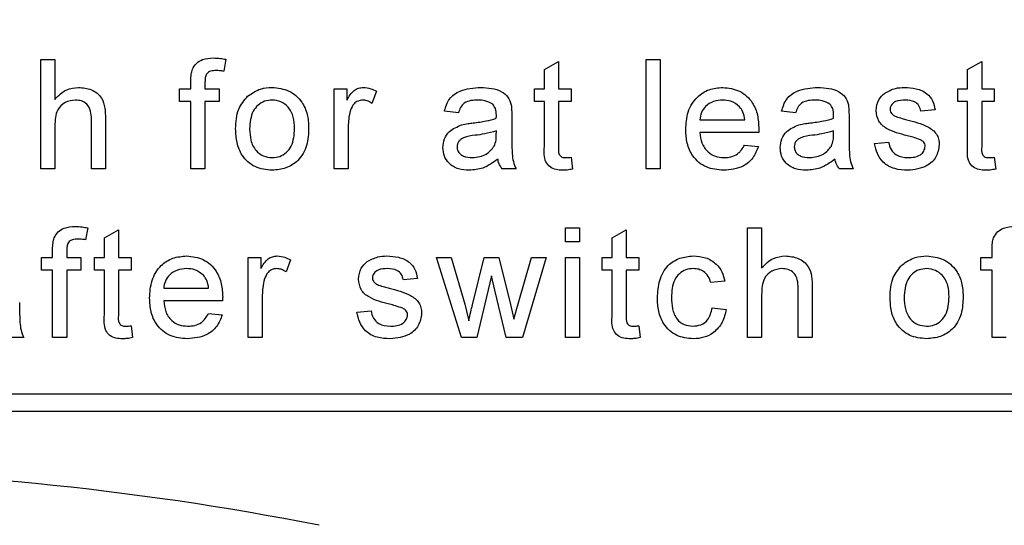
# Model space of a CAD drawing. Header units: millimetres. Extents: x 5 to 418, y 2 to 292.
# Tile 20 of 48: x 96.76 to 102.45, y 202.66 to 205.58. Entities that reach past the tile are written whole.
import ezdxf

# ---------------------------------------------------------------- set-up
doc = ezdxf.new("R2010")
doc.units = ezdxf.units.MM
doc.layers.add('SLD-0', color=7, linetype='Continuous')
doc.styles.add('SLDTEXTSTYLE0', font='TXT', dxfattribs={"width": 0.605})
doc.dimstyles.new('SLDDIMSTYLE0', dxfattribs={"dimtxt": 3.5, "dimasz": 3.302, "dimexe": 0, "dimexo": 0.0625, "dimgap": 0.875, "dimtad": 1, "dimlfac": 3, "dimrnd": 1e-09, "dimzin": 12, "dimdsep": 46, "dimtxsty": 'SLDTEXTSTYLE0', "dimsah": 1, "dimcen": 0.09, "dimadec": 0, "dimazin": 3, "dimtfac": 1, "dimtofl": 0, "dimtmove": 0, "dimatfit": 3, "dimfxl": 1, "dimfrac": 2, "dimtolj": 1, "dimtzin": 12, "dimarcsym": 0})

# ---------------------------------------------------------------- blocks, each defined once
blk = doc.blocks.new('_D')
at = {"layer": 'SLD-0'}
for p, q in [((58.038, 202.4881), (58.038, 259.5881)), ((132.3713, 202.4881), (132.3713, 259.5881)), ((58.038, 258.5881), (132.3713, 258.5881))]:
    blk.add_line(p, q, dxfattribs=at)
for points in [[(58.038, 258.5881), (61.34, 258.0801), (61.34, 259.0961)], [(132.3713, 258.5881), (129.0693, 259.0961), (129.0693, 258.0801)]]:
    blk.add_solid(points, dxfattribs=at)
at = {"layer": 'SLD-0', "insert": (91.1942, 263.0999), "char_height": 3.5, "attachment_point": 1, "style": 'SLDTEXTSTYLE0'}
blk.add_mtext('223', dxfattribs=at)

msp = doc.modelspace()

# ---------------------------------------------------------------- linework, layer by layer
at = {"color": 7, "linetype": 'Continuous', "lineweight": 25}
for p, q in [((96.8866, 204.7215), (96.8866, 205.3548)), ((96.8866, 205.3548), (96.9678, 205.3548)), ((96.9678, 205.3548), (96.9678, 205.1235)), ((97.9561, 205.3549), (97.9445, 205.2858)), ((99.7967, 205.297), (99.8779, 205.3431)), ((99.8779, 205.3431), (99.8779, 205.1843)), ((100.3845, 205.3548), (100.4657, 205.3548)), ((100.3845, 204.7215), (100.3845, 205.3548)), ((100.4657, 205.3548), (100.4657, 204.7215)), ((102.2423, 205.297), (102.3235, 205.3431)), ((102.3235, 205.3431), (102.3235, 205.1843)), ((99.7967, 205.1843), (99.7967, 205.297)), ((102.2423, 205.1843), (102.2423, 205.297)), ((97.7537, 205.1843), (97.7537, 205.2314)), ((97.8349, 205.2235), (97.8349, 205.1843)), ((97.6887, 205.1112), (97.6887, 205.1843)), ((97.6887, 205.1843), (97.7537, 205.1843)), ((97.8349, 205.1843), (97.9161, 205.1843)), ((97.9161, 205.1843), (97.9161, 205.1112)), ((98.582, 205.1843), (98.6551, 205.1843)), ((98.582, 204.7215), (98.582, 205.1843)), ((98.6551, 205.1843), (98.6551, 205.1197)), ((98.8256, 205.1707), (98.8002, 205.1003)), ((99.7398, 205.1112), (99.7398, 205.1843)), ((99.7398, 205.1843), (99.7967, 205.1843)), ((99.8779, 205.1843), (99.951, 205.1843)), ((99.951, 205.1843), (99.951, 205.1112)), ((102.1855, 205.1112), (102.1855, 205.1843)), ((102.1855, 205.1843), (102.2423, 205.1843)), ((102.3235, 205.1843), (102.3966, 205.1843)), ((102.3966, 205.1843), (102.3966, 205.1112)), ((97.7537, 205.1112), (97.6887, 205.1112)), ((97.7537, 204.7215), (97.7537, 205.1112)), ((97.9161, 205.1112), (97.8349, 205.1112)), ((97.8349, 205.1112), (97.8349, 204.7215)), ((99.7967, 205.1112), (99.7398, 205.1112)), ((99.7967, 204.8515), (99.7967, 205.1112)), ((99.951, 205.1112), (99.8779, 205.1112)), ((99.8779, 205.1112), (99.8779, 204.8486)), ((102.2423, 205.1112), (102.1855, 205.1112)), ((102.2423, 204.8515), (102.2423, 205.1112)), ((102.3235, 205.1112), (102.3235, 204.8486)), ((102.3966, 205.1112), (102.3235, 205.1112)), ((99.2998, 205.0463), (99.2186, 205.0544)), ((99.6083, 205.0215), (99.6083, 204.9224)), ((101.2485, 205.0463), (101.1673, 205.0544)), ((101.557, 205.0215), (101.557, 204.9224)), ((102.0539, 205.0625), (101.9727, 205.0544)), ((96.9678, 204.9698), (96.9678, 204.7215)), ((97.1789, 204.7215), (97.1789, 205.0091)), ((97.2601, 205.0133), (97.2601, 204.7215)), ((98.6632, 204.9674), (98.6632, 204.7215)), ((100.6947, 205.0057), (100.9545, 205.0057)), ((99.5186, 204.9171), (99.519, 204.9407)), ((101.0354, 204.9326), (100.6947, 204.9326)), ((101.4673, 204.9171), (101.4677, 204.9407)), ((100.9537, 204.8595), (101.0332, 204.8514)), ((101.7048, 204.8676), (101.786, 204.8758)), ((99.951, 204.7885), (99.9591, 204.7203)), ((102.3966, 204.7885), (102.4047, 204.7203)), ((96.9678, 204.7215), (96.8866, 204.7215)), ((97.2601, 204.7215), (97.1789, 204.7215)), ((97.8349, 204.7215), (97.7537, 204.7215)), ((98.6632, 204.7215), (98.582, 204.7215)), ((99.6327, 204.7215), (99.5515, 204.7215)), ((100.4657, 204.7215), (100.3845, 204.7215)), ((101.5814, 204.7215), (101.5002, 204.7215)), ((97.1571, 204.3806), (97.1455, 204.3114)), ((97.2536, 204.3226), (97.3348, 204.3688)), ((97.3348, 204.3688), (97.3348, 204.2099)), ((99.9185, 204.3805), (99.9997, 204.3805)), ((99.9185, 204.2993), (99.9185, 204.3805)), ((99.9997, 204.3805), (99.9997, 204.2993)), ((100.188, 204.3226), (100.2692, 204.3688)), ((100.2692, 204.3688), (100.2692, 204.2099)), ((100.9708, 203.7471), (100.9708, 204.3805)), ((100.9708, 204.3805), (101.052, 204.3805)), ((101.052, 204.3805), (101.052, 204.1492)), ((97.2536, 204.2099), (97.2536, 204.3226)), ((99.9997, 204.2993), (99.9185, 204.2993)), ((100.188, 204.2099), (100.188, 204.3226)), ((96.9547, 204.2099), (96.9547, 204.257)), ((97.0359, 204.2491), (97.0359, 204.2099)), ((102.3835, 204.2099), (102.3835, 204.257)), ((96.8898, 204.2099), (96.9547, 204.2099)), ((96.8898, 204.1369), (96.8898, 204.2099)), ((97.0359, 204.2099), (97.1171, 204.2099)), ((97.1171, 204.2099), (97.1171, 204.1369)), ((97.1968, 204.1369), (97.1968, 204.2099)), ((97.1968, 204.2099), (97.2536, 204.2099)), ((97.3348, 204.2099), (97.4079, 204.2099)), ((97.4079, 204.2099), (97.4079, 204.1369)), ((98.0851, 203.7471), (98.0851, 204.2099)), ((98.0851, 204.2099), (98.1581, 204.2099)), ((98.1581, 204.2099), (98.1581, 204.1454)), ((98.3286, 204.1964), (98.3033, 204.126)), ((99.3184, 203.7471), (99.1739, 204.2099)), ((99.1739, 204.2099), (99.2584, 204.2099)), ((99.2584, 204.2099), (99.3358, 203.9402)), ((99.3806, 203.9362), (99.4491, 204.2099)), ((99.4491, 204.2099), (99.5331, 204.2099)), ((99.5331, 204.2099), (99.6012, 203.9377)), ((99.6446, 203.9409), (99.7225, 204.2099)), ((99.8072, 204.2099), (99.6701, 203.7471)), ((99.7225, 204.2099), (99.8072, 204.2099)), ((99.9185, 203.7471), (99.9185, 204.2099)), ((99.9185, 204.2099), (99.9997, 204.2099)), ((99.9997, 204.2099), (99.9997, 203.7471)), ((100.1312, 204.2099), (100.188, 204.2099)), ((100.1312, 204.1369), (100.1312, 204.2099)), ((100.2692, 204.2099), (100.3423, 204.2099)), ((100.3423, 204.2099), (100.3423, 204.1369)), ((102.3186, 204.1369), (102.3186, 204.2099)), ((102.3186, 204.2099), (102.3835, 204.2099)), ((96.9547, 204.1369), (96.8898, 204.1369)), ((96.9547, 203.7471), (96.9547, 204.1369)), ((97.0359, 204.1369), (97.0359, 203.7471)), ((97.1171, 204.1369), (97.0359, 204.1369)), ((97.2536, 204.1369), (97.1968, 204.1369)), ((97.2536, 203.8772), (97.2536, 204.1369)), ((97.3348, 204.1369), (97.3348, 203.8742)), ((97.4079, 204.1369), (97.3348, 204.1369)), ((100.188, 204.1369), (100.1312, 204.1369)), ((100.188, 203.8772), (100.188, 204.1369)), ((100.2692, 204.1369), (100.2692, 203.8742)), ((100.3423, 204.1369), (100.2692, 204.1369)), ((102.3835, 204.1369), (102.3186, 204.1369)), ((102.3835, 203.7471), (102.3835, 204.1369)), ((99.0627, 204.0881), (98.9815, 204.08)), ((99.4906, 204.1031), (99.4053, 203.7471)), ((99.5096, 204.0195), (99.4906, 204.1031)), ((100.8392, 204.0719), (100.758, 204.0638)), ((97.5963, 204.0313), (97.8561, 204.0313)), ((98.1663, 203.993), (98.1663, 203.7471)), ((99.5757, 203.7471), (99.5096, 204.0195)), ((101.052, 203.9954), (101.052, 203.7471)), ((101.2631, 203.7471), (101.2631, 204.0347)), ((101.3443, 204.0389), (101.3443, 203.7471)), ((97.9369, 203.9582), (97.5963, 203.9582)), ((99.3358, 203.9402), (99.3591, 203.8434)), ((99.6012, 203.9377), (99.6205, 203.8531)), ((99.6205, 203.8531), (99.6446, 203.9409)), ((97.8552, 203.8852), (97.9347, 203.877)), ((98.7135, 203.8933), (98.7947, 203.9014)), ((100.7662, 203.9176), (100.8474, 203.9095)), ((97.4079, 203.8141), (97.416, 203.746)), ((100.3423, 203.8141), (100.3504, 203.746)), ((96.7875, 203.7471), (96.7063, 203.7471)), ((97.0359, 203.7471), (96.9547, 203.7471)), ((98.1663, 203.7471), (98.0851, 203.7471)), ((99.4053, 203.7471), (99.3184, 203.7471)), ((99.6701, 203.7471), (99.5757, 203.7471)), ((99.9997, 203.7471), (99.9185, 203.7471)), ((101.052, 203.7471), (100.9708, 203.7471)), ((101.3443, 203.7471), (101.2631, 203.7471)), ((102.4647, 203.7471), (102.3835, 203.7471)), ((91.138, 203.4215), (103.538, 203.4215)), ((86.8713, 203.3215), (103.538, 203.3215))]:
    msp.add_line(p, q, dxfattribs=at)
msp.add_arc((95.2046, 185.9881), 16.9942, 78.83718, 101.16282, dxfattribs=at)
for points, knots in [([(97.7623, 205.2976), (97.7692, 205.3096), (97.783, 205.3335), (97.8268, 205.3597), (97.8624, 205.3617), (97.8841, 205.3629)], [0, 0, 0, 0, 0.2794581, 0.5596612, 1, 1, 1, 1]), ([(97.8841, 205.3629), (97.8977, 205.3624), (97.9218, 205.3614), (97.9456, 205.3569), (97.9561, 205.3549)], [0, 0, 0, 0, 0.559945, 1, 1, 1, 1]), ([(97.7537, 205.2314), (97.7538, 205.244), (97.7539, 205.2664), (97.7597, 205.2881), (97.7623, 205.2976)], [0, 0, 0, 0, 0.56037, 1, 1, 1, 1]), ([(97.8991, 205.2899), (97.889, 205.2896), (97.8689, 205.289), (97.8426, 205.2733), (97.8358, 205.2471), (97.8352, 205.2314), (97.8349, 205.2235)], [0, 0, 0, 0, 0.281469, 0.557719, 0.778516, 1, 1, 1, 1]), ([(97.9445, 205.2858), (97.9361, 205.2871), (97.921, 205.2893), (97.9058, 205.2897), (97.8991, 205.2899)], [0, 0, 0, 0, 0.559924, 1, 1, 1, 1]), ([(96.9678, 205.1235), (96.9888, 205.1454), (97.0265, 205.1845), (97.08, 205.19), (97.1035, 205.1924)], [0, 0, 0, 0, 0.559341, 1, 1, 1, 1]), ([(97.1035, 205.1924), (97.1292, 205.1902), (97.1803, 205.1859), (97.2405, 205.1382), (97.2587, 205.0734), (97.2596, 205.0333), (97.2601, 205.0133)], [0, 0, 0, 0, 0.280318, 0.55834, 0.778554, 1, 1, 1, 1]), ([(98.0816, 205.1415), (98.1056, 205.1582), (98.1486, 205.188), (98.2005, 205.1911), (98.2233, 205.1924)], [0, 0, 0, 0, 0.5590331, 1, 1, 1, 1]), ([(98.2233, 205.1924), (98.2566, 205.1888), (98.3231, 205.1815), (98.3955, 205.1165), (98.4301, 205.0375), (98.4328, 204.9854), (98.4342, 204.9594)], [0, 0, 0, 0, 0.279556, 0.5586, 0.778991, 1, 1, 1, 1]), ([(98.6551, 205.1197), (98.6672, 205.1404), (98.6841, 205.1691), (98.7219, 205.19), (98.7403, 205.1916), (98.7496, 205.1924)], [0, 0, 0, 0, 0.559599, 0.779772, 1, 1, 1, 1]), ([(98.7496, 205.1924), (98.7645, 205.191), (98.7913, 205.1884), (98.8151, 205.1761), (98.8256, 205.1707)], [0, 0, 0, 0, 0.5595462, 1, 1, 1, 1]), ([(99.2186, 205.0544), (99.226, 205.0796), (99.2408, 205.1298), (99.321, 205.1859), (99.3875, 205.19), (99.4283, 205.1924)], [0, 0, 0, 0, 0.28043, 0.559303, 1, 1, 1, 1]), ([(99.4283, 205.1924), (99.4706, 205.1902), (99.5295, 205.187), (99.5902, 205.1385), (99.5996, 205.1068), (99.6044, 205.0909)], [0, 0, 0, 0, 0.559253, 0.779195, 1, 1, 1, 1]), ([(100.6135, 204.949), (100.6155, 204.9833), (100.6195, 205.0518), (100.6708, 205.1362), (100.7466, 205.1856), (100.8005, 205.1902), (100.8274, 205.1924)], [0, 0, 0, 0, 0.280748, 0.559775, 0.779666, 1, 1, 1, 1]), ([(100.8274, 205.1924), (100.861, 205.1885), (100.9282, 205.1808), (100.9997, 205.1129), (101.0317, 205.0322), (101.0344, 204.9797), (101.0357, 204.9534)], [0, 0, 0, 0, 0.279366, 0.558398, 0.778885, 1, 1, 1, 1]), ([(101.1673, 205.0544), (101.1747, 205.0796), (101.1896, 205.1298), (101.2697, 205.1859), (101.3362, 205.19), (101.377, 205.1924)], [0, 0, 0, 0, 0.28043, 0.559303, 1, 1, 1, 1]), ([(101.377, 205.1924), (101.4193, 205.1902), (101.4783, 205.187), (101.5389, 205.1385), (101.5484, 205.1068), (101.5531, 205.0909)], [0, 0, 0, 0, 0.559253, 0.779195, 1, 1, 1, 1]), ([(101.7638, 205.1599), (101.7837, 205.1706), (101.8192, 205.1896), (101.8594, 205.1916), (101.8771, 205.1924)], [0, 0, 0, 0, 0.558938, 1, 1, 1, 1]), ([(101.8771, 205.1924), (101.8998, 205.1911), (101.9452, 205.1883), (102.006, 205.1636), (102.0434, 205.1155), (102.0504, 205.0802), (102.0539, 205.0625)], [0, 0, 0, 0, 0.280737, 0.560427, 0.77945, 1, 1, 1, 1]), ([(98.012, 204.9529), (98.0138, 204.9927), (98.0171, 205.0635), (98.0619, 205.1177), (98.0816, 205.1415)], [0, 0, 0, 0, 0.560963, 1, 1, 1, 1]), ([(101.7129, 205.0582), (101.716, 205.0806), (101.7214, 205.1207), (101.7508, 205.1479), (101.7638, 205.1599)], [0, 0, 0, 0, 0.5589275, 1, 1, 1, 1]), ([(97.0853, 205.1193), (97.0651, 205.1164), (97.0249, 205.1107), (96.9701, 205.0557), (96.9686, 205.0024), (96.9678, 204.9698)], [0, 0, 0, 0, 0.2802055, 0.5593196, 1, 1, 1, 1]), ([(97.1789, 205.0091), (97.1783, 205.0246), (97.1771, 205.0554), (97.1574, 205.0959), (97.1218, 205.1169), (97.0975, 205.1185), (97.0853, 205.1193)], [0, 0, 0, 0, 0.2812215, 0.5597775, 0.779378, 1, 1, 1, 1]), ([(98.2233, 205.1193), (98.2085, 205.1181), (98.1787, 205.1155), (98.1399, 205.0914), (98.0989, 205.0399), (98.0955, 204.9889), (98.0932, 204.9531)], [0, 0, 0, 0, 0.187137, 0.374025, 0.561097, 1, 1, 1, 1]), ([(98.353, 204.9556), (98.352, 204.9776), (98.3501, 205.0216), (98.3215, 205.0777), (98.2753, 205.1137), (98.2407, 205.1175), (98.2233, 205.1193)], [0, 0, 0, 0, 0.281064, 0.560316, 0.780174, 1, 1, 1, 1]), ([(98.7464, 205.1193), (98.7372, 205.1182), (98.7187, 205.116), (98.6909, 205.0956), (98.6815, 205.0736), (98.6757, 205.0601)], [0, 0, 0, 0, 0.280305, 0.560911, 1, 1, 1, 1]), ([(98.8002, 205.1003), (98.7909, 205.1062), (98.7744, 205.1167), (98.755, 205.1186), (98.7464, 205.1193)], [0, 0, 0, 0, 0.560116, 1, 1, 1, 1]), ([(99.4137, 205.1193), (99.3998, 205.1189), (99.3722, 205.118), (99.3339, 205.1059), (99.3104, 205.0772), (99.3033, 205.0566), (99.2998, 205.0463)], [0, 0, 0, 0, 0.280855, 0.559751, 0.7795, 1, 1, 1, 1]), ([(99.4981, 205.0949), (99.4834, 205.1033), (99.4572, 205.1184), (99.427, 205.1191), (99.4137, 205.1193)], [0, 0, 0, 0, 0.557871, 1, 1, 1, 1]), ([(99.519, 205.0327), (99.5187, 205.0457), (99.5182, 205.0688), (99.5042, 205.0869), (99.4981, 205.0949)], [0, 0, 0, 0, 0.561903, 1, 1, 1, 1]), ([(99.6044, 205.0909), (99.6058, 205.078), (99.6083, 205.0549), (99.6083, 205.0317), (99.6083, 205.0215)], [0, 0, 0, 0, 0.559817, 1, 1, 1, 1]), ([(100.827, 205.1193), (100.8089, 205.1178), (100.7727, 205.1148), (100.729, 205.0867), (100.7013, 205.0481), (100.6969, 205.0198), (100.6947, 205.0057)], [0, 0, 0, 0, 0.28019, 0.559728, 0.779642, 1, 1, 1, 1]), ([(100.9247, 205.0805), (100.9086, 205.0933), (100.8797, 205.1162), (100.8432, 205.1184), (100.827, 205.1193)], [0, 0, 0, 0, 0.5585118, 1, 1, 1, 1]), ([(100.9545, 205.0057), (100.9524, 205.0211), (100.9487, 205.0487), (100.932, 205.0708), (100.9247, 205.0805)], [0, 0, 0, 0, 0.560674, 1, 1, 1, 1]), ([(101.3624, 205.1193), (101.3486, 205.1189), (101.321, 205.118), (101.2826, 205.1059), (101.2591, 205.0772), (101.252, 205.0566), (101.2485, 205.0463)], [0, 0, 0, 0, 0.280855, 0.559751, 0.7795, 1, 1, 1, 1]), ([(101.4468, 205.0949), (101.4321, 205.1033), (101.4059, 205.1184), (101.3757, 205.1191), (101.3624, 205.1193)], [0, 0, 0, 0, 0.557871, 1, 1, 1, 1]), ([(101.4677, 205.0327), (101.4674, 205.0457), (101.4669, 205.0688), (101.4529, 205.0869), (101.4468, 205.0949)], [0, 0, 0, 0, 0.561903, 1, 1, 1, 1]), ([(101.5531, 205.0909), (101.5545, 205.078), (101.557, 205.0549), (101.557, 205.0317), (101.557, 205.0215)], [0, 0, 0, 0, 0.559817, 1, 1, 1, 1]), ([(101.8831, 205.1193), (101.8634, 205.1189), (101.8339, 205.1182), (101.8059, 205.0975), (101.7955, 205.0809), (101.7946, 205.0713), (101.7941, 205.0664)], [0, 0, 0, 0, 0.49977, 0.749095, 0.874592, 1, 1, 1, 1]), ([(101.9727, 205.0544), (101.9698, 205.0656), (101.964, 205.0879), (101.931, 205.116), (101.9012, 205.1181), (101.8831, 205.1193)], [0, 0, 0, 0, 0.280304, 0.560237, 1, 1, 1, 1]), ([(98.6757, 205.0601), (98.6716, 205.043), (98.6642, 205.0125), (98.6635, 204.9812), (98.6632, 204.9674)], [0, 0, 0, 0, 0.559888, 1, 1, 1, 1]), ([(99.5186, 205.0138), (99.5187, 205.0173), (99.5188, 205.0236), (99.5189, 205.0299), (99.519, 205.0327)], [0, 0, 0, 0, 0.560023, 1, 1, 1, 1]), ([(101.4673, 205.0138), (101.4674, 205.0173), (101.4675, 205.0236), (101.4676, 205.0299), (101.4677, 205.0327)], [0, 0, 0, 0, 0.560023, 1, 1, 1, 1]), ([(101.8931, 204.9134), (101.8519, 204.9239), (101.8004, 204.937), (101.7479, 204.9724), (101.7206, 205.0054), (101.716, 205.0371), (101.7129, 205.0582)], [0, 0, 0, 0, 0.5013208, 0.6265921, 0.7518172, 1, 1, 1, 1]), ([(101.7941, 205.0664), (101.7946, 205.0615), (101.7955, 205.0527), (101.8004, 205.0454), (101.8026, 205.0422)], [0, 0, 0, 0, 0.559236, 1, 1, 1, 1]), ([(101.8026, 205.0422), (101.807, 205.0378), (101.8148, 205.03), (101.8249, 205.0256), (101.8294, 205.0237)], [0, 0, 0, 0, 0.559084, 1, 1, 1, 1]), ([(101.8294, 205.0237), (101.8408, 205.0202), (101.8612, 205.014), (101.8817, 205.0084), (101.8908, 205.0059)], [0, 0, 0, 0, 0.559965, 1, 1, 1, 1]), ([(98.4342, 204.9594), (98.4331, 204.9248), (98.4308, 204.8561), (98.3813, 204.7695), (98.3042, 204.7215), (98.2503, 204.7161), (98.2233, 204.7134)], [0, 0, 0, 0, 0.281033, 0.559513, 0.779602, 1, 1, 1, 1]), ([(99.2104, 204.8442), (99.2122, 204.8613), (99.2158, 204.8954), (99.2513, 204.9485), (99.2928, 204.9653), (99.318, 204.9755)], [0, 0, 0, 0, 0.280458, 0.560983, 1, 1, 1, 1]), ([(99.318, 204.9755), (99.3304, 204.9782), (99.3525, 204.9831), (99.3749, 204.9859), (99.3848, 204.9871)], [0, 0, 0, 0, 0.5599184, 1, 1, 1, 1]), ([(99.3848, 204.9871), (99.4101, 204.9903), (99.4554, 204.9961), (99.4993, 205.0084), (99.5186, 205.0138)], [0, 0, 0, 0, 0.560185, 1, 1, 1, 1]), ([(101.1592, 204.8442), (101.1609, 204.8613), (101.1645, 204.8954), (101.2001, 204.9485), (101.2415, 204.9653), (101.2667, 204.9755)], [0, 0, 0, 0, 0.280458, 0.560983, 1, 1, 1, 1]), ([(101.2667, 204.9755), (101.2791, 204.9782), (101.3012, 204.9831), (101.3236, 204.9859), (101.3335, 204.9871)], [0, 0, 0, 0, 0.559918, 1, 1, 1, 1]), ([(101.3335, 204.9871), (101.3588, 204.9903), (101.4041, 204.9961), (101.448, 205.0084), (101.4673, 205.0138)], [0, 0, 0, 0, 0.560185, 1, 1, 1, 1]), ([(101.8908, 205.0059), (101.9329, 204.9951), (101.9856, 204.9816), (102.0412, 204.9475), (102.0631, 204.9232), (102.0764, 204.893), (102.0777, 204.8713), (102.0783, 204.8605)], [0, 0, 0, 0, 0.500446, 0.625396, 0.750274, 0.875069, 1, 1, 1, 1]), ([(98.2233, 204.7134), (98.1894, 204.717), (98.1215, 204.7241), (98.0478, 204.7913), (98.0159, 204.8733), (98.0133, 204.9263), (98.012, 204.9529)], [0, 0, 0, 0, 0.2796157, 0.5583707, 0.778858, 1, 1, 1, 1]), ([(98.0932, 204.9531), (98.0942, 204.9308), (98.0961, 204.8863), (98.1234, 204.8284), (98.1707, 204.7921), (98.2058, 204.7883), (98.2233, 204.7864)], [0, 0, 0, 0, 0.2811293, 0.560384, 0.7801589, 1, 1, 1, 1]), ([(98.2233, 204.7864), (98.2384, 204.7878), (98.2684, 204.7904), (98.3071, 204.8156), (98.3478, 204.868), (98.3509, 204.9194), (98.353, 204.9556)], [0, 0, 0, 0, 0.187044, 0.373945, 0.560983, 1, 1, 1, 1]), ([(99.3968, 204.9155), (99.3737, 204.913), (99.3447, 204.91), (99.314, 204.8936), (99.3017, 204.8814), (99.2933, 204.866), (99.2922, 204.8545), (99.2916, 204.8487)], [0, 0, 0, 0, 0.5002798, 0.6253263, 0.7502693, 0.875147, 1, 1, 1, 1]), ([(99.519, 204.9407), (99.4965, 204.9344), (99.4564, 204.9232), (99.415, 204.9178), (99.3968, 204.9155)], [0, 0, 0, 0, 0.55976, 1, 1, 1, 1]), ([(99.5066, 204.8529), (99.5107, 204.8645), (99.5182, 204.8853), (99.5185, 204.9074), (99.5186, 204.9171)], [0, 0, 0, 0, 0.558995, 1, 1, 1, 1]), ([(99.6083, 204.9224), (99.6084, 204.8993), (99.6086, 204.8611), (99.6102, 204.8081), (99.6154, 204.7631), (99.6269, 204.7354), (99.6327, 204.7215)], [0, 0, 0, 0, 0.340206, 0.560339, 0.780175, 1, 1, 1, 1]), ([(100.8317, 204.7134), (100.7975, 204.7164), (100.7292, 204.7226), (100.6528, 204.7872), (100.6177, 204.8688), (100.6149, 204.9222), (100.6135, 204.949)], [0, 0, 0, 0, 0.279952, 0.558661, 0.778994, 1, 1, 1, 1]), ([(100.6947, 204.9326), (100.6972, 204.9116), (100.7022, 204.8698), (100.7362, 204.8196), (100.7834, 204.7906), (100.8165, 204.7878), (100.833, 204.7864)], [0, 0, 0, 0, 0.2806334, 0.5596873, 0.7796605, 1, 1, 1, 1]), ([(101.0357, 204.9534), (101.0357, 204.9495), (101.0356, 204.9426), (101.0354, 204.9356), (101.0354, 204.9326)], [0, 0, 0, 0, 0.559999, 1, 1, 1, 1]), ([(101.3455, 204.9155), (101.3224, 204.913), (101.2935, 204.91), (101.2628, 204.8936), (101.2504, 204.8814), (101.242, 204.866), (101.2409, 204.8545), (101.2404, 204.8487)], [0, 0, 0, 0, 0.50028, 0.625326, 0.750269, 0.875147, 1, 1, 1, 1]), ([(101.4677, 204.9407), (101.4452, 204.9344), (101.4051, 204.9232), (101.3637, 204.9178), (101.3455, 204.9155)], [0, 0, 0, 0, 0.5597597, 1, 1, 1, 1]), ([(101.4553, 204.8529), (101.4595, 204.8645), (101.467, 204.8853), (101.4672, 204.9074), (101.4673, 204.9171)], [0, 0, 0, 0, 0.558995, 1, 1, 1, 1]), ([(101.557, 204.9224), (101.5571, 204.8993), (101.5573, 204.8611), (101.5589, 204.8081), (101.5641, 204.7631), (101.5756, 204.7354), (101.5814, 204.7215)], [0, 0, 0, 0, 0.340206, 0.560339, 0.780175, 1, 1, 1, 1]), ([(101.9693, 204.8897), (101.9553, 204.8949), (101.9303, 204.9041), (101.9045, 204.9106), (101.8931, 204.9134)], [0, 0, 0, 0, 0.559788, 1, 1, 1, 1]), ([(99.3619, 204.7134), (99.3407, 204.7146), (99.2985, 204.717), (99.2459, 204.7478), (99.2148, 204.7943), (99.2119, 204.8275), (99.2104, 204.8442)], [0, 0, 0, 0, 0.280815, 0.55969, 0.779696, 1, 1, 1, 1]), ([(99.2916, 204.8487), (99.2925, 204.8411), (99.2942, 204.8259), (99.3086, 204.8073), (99.3365, 204.7891), (99.3623, 204.7875), (99.3804, 204.7864)], [0, 0, 0, 0, 0.186565, 0.373467, 0.560613, 1, 1, 1, 1]), ([(99.3804, 204.7864), (99.409, 204.79), (99.4601, 204.7963), (99.4923, 204.8356), (99.5066, 204.8529)], [0, 0, 0, 0, 0.559758, 1, 1, 1, 1]), ([(99.9019, 204.7134), (99.8891, 204.7138), (99.8636, 204.7147), (99.827, 204.7295), (99.792, 204.7759), (99.7947, 204.8203), (99.7967, 204.8515)], [0, 0, 0, 0, 0.187433, 0.373821, 0.559462, 1, 1, 1, 1]), ([(99.8779, 204.8486), (99.8769, 204.8334), (99.8756, 204.8143), (99.8882, 204.7958), (99.9005, 204.7872), (99.9116, 204.7868), (99.9191, 204.7864)], [0, 0, 0, 0, 0.499596, 0.625239, 0.750354, 1, 1, 1, 1]), ([(101.0332, 204.8514), (101.0241, 204.8283), (101.0058, 204.7823), (100.935, 204.7232), (100.8709, 204.7171), (100.8317, 204.7134)], [0, 0, 0, 0, 0.280613, 0.560833, 1, 1, 1, 1]), ([(100.833, 204.7864), (100.847, 204.7872), (100.8749, 204.7889), (100.9228, 204.8089), (100.942, 204.8403), (100.9537, 204.8595)], [0, 0, 0, 0, 0.2812824, 0.5619063, 1, 1, 1, 1]), ([(101.3106, 204.7134), (101.2894, 204.7146), (101.2472, 204.717), (101.1946, 204.7478), (101.1635, 204.7943), (101.1606, 204.8275), (101.1592, 204.8442)], [0, 0, 0, 0, 0.280815, 0.55969, 0.779696, 1, 1, 1, 1]), ([(101.2404, 204.8487), (101.2412, 204.8411), (101.2429, 204.8259), (101.2573, 204.8073), (101.2852, 204.7891), (101.311, 204.7875), (101.3292, 204.7864)], [0, 0, 0, 0, 0.186565, 0.373467, 0.560613, 1, 1, 1, 1]), ([(101.3292, 204.7864), (101.3577, 204.79), (101.4088, 204.7963), (101.4411, 204.8356), (101.4553, 204.8529)], [0, 0, 0, 0, 0.5597581, 1, 1, 1, 1]), ([(101.897, 204.7134), (101.8713, 204.7146), (101.8202, 204.717), (101.7546, 204.7522), (101.718, 204.8087), (101.7092, 204.848), (101.7048, 204.8676)], [0, 0, 0, 0, 0.280739, 0.559297, 0.779311, 1, 1, 1, 1]), ([(101.786, 204.8758), (101.7893, 204.8612), (101.7958, 204.832), (101.8351, 204.7917), (101.8741, 204.7884), (101.8979, 204.7864)], [0, 0, 0, 0, 0.281314, 0.561069, 1, 1, 1, 1]), ([(102.0783, 204.8605), (102.0744, 204.8362), (102.0666, 204.7876), (101.9986, 204.7244), (101.9355, 204.7175), (101.897, 204.7134)], [0, 0, 0, 0, 0.279926, 0.560038, 1, 1, 1, 1]), ([(101.8979, 204.7864), (101.9103, 204.7869), (101.9351, 204.7878), (101.968, 204.8), (101.9921, 204.8231), (101.9954, 204.8426), (101.9971, 204.8523)], [0, 0, 0, 0, 0.281188, 0.560952, 0.781095, 1, 1, 1, 1]), ([(101.9971, 204.8523), (101.9966, 204.8569), (101.9956, 204.8661), (101.9859, 204.8801), (101.9756, 204.8861), (101.9693, 204.8897)], [0, 0, 0, 0, 0.279757, 0.559839, 1, 1, 1, 1]), ([(102.3475, 204.7134), (102.3347, 204.7138), (102.3093, 204.7147), (102.2726, 204.7295), (102.2376, 204.7759), (102.2404, 204.8203), (102.2423, 204.8515)], [0, 0, 0, 0, 0.187433, 0.373821, 0.559462, 1, 1, 1, 1]), ([(102.3235, 204.8486), (102.3225, 204.8334), (102.3212, 204.8143), (102.3338, 204.7958), (102.3461, 204.7872), (102.3573, 204.7868), (102.3647, 204.7864)], [0, 0, 0, 0, 0.499596, 0.625239, 0.750354, 1, 1, 1, 1]), ([(99.9191, 204.7864), (99.9251, 204.7866), (99.9357, 204.7869), (99.9463, 204.788), (99.951, 204.7885)], [0, 0, 0, 0, 0.559965, 1, 1, 1, 1]), ([(102.3647, 204.7864), (102.3707, 204.7866), (102.3813, 204.7869), (102.3919, 204.788), (102.3966, 204.7885)], [0, 0, 0, 0, 0.559965, 1, 1, 1, 1]), ([(99.5271, 204.7783), (99.4994, 204.7577), (99.4499, 204.7208), (99.3888, 204.7156), (99.3619, 204.7134)], [0, 0, 0, 0, 0.559971, 1, 1, 1, 1]), ([(99.5515, 204.7215), (99.545, 204.7313), (99.5335, 204.7489), (99.5291, 204.7693), (99.5271, 204.7783)], [0, 0, 0, 0, 0.559697, 1, 1, 1, 1]), ([(101.4758, 204.7783), (101.4481, 204.7577), (101.3986, 204.7208), (101.3375, 204.7156), (101.3106, 204.7134)], [0, 0, 0, 0, 0.559971, 1, 1, 1, 1]), ([(101.5002, 204.7215), (101.4937, 204.7313), (101.4822, 204.7489), (101.4778, 204.7693), (101.4758, 204.7783)], [0, 0, 0, 0, 0.559697, 1, 1, 1, 1]), ([(99.9591, 204.7203), (99.9485, 204.7182), (99.9296, 204.7145), (99.9103, 204.7137), (99.9019, 204.7134)], [0, 0, 0, 0, 0.560078, 1, 1, 1, 1]), ([(102.4047, 204.7203), (102.3941, 204.7182), (102.3752, 204.7145), (102.356, 204.7137), (102.3475, 204.7134)], [0, 0, 0, 0, 0.560078, 1, 1, 1, 1]), ([(96.9633, 204.3232), (96.9702, 204.3352), (96.9841, 204.3592), (97.0279, 204.3854), (97.0634, 204.3874), (97.0851, 204.3886)], [0, 0, 0, 0, 0.279458, 0.559661, 1, 1, 1, 1]), ([(97.0851, 204.3886), (97.0987, 204.388), (97.1229, 204.387), (97.1466, 204.3826), (97.1571, 204.3806)], [0, 0, 0, 0, 0.559945, 1, 1, 1, 1]), ([(102.3922, 204.3232), (102.3991, 204.3352), (102.4129, 204.3592), (102.4567, 204.3854), (102.4922, 204.3874), (102.5139, 204.3886)], [0, 0, 0, 0, 0.279458, 0.559661, 1, 1, 1, 1]), ([(96.9547, 204.257), (96.9548, 204.2696), (96.9549, 204.2921), (96.9608, 204.3137), (96.9633, 204.3232)], [0, 0, 0, 0, 0.56037, 1, 1, 1, 1]), ([(97.1001, 204.3155), (97.09, 204.3152), (97.07, 204.3147), (97.0436, 204.2989), (97.0368, 204.2728), (97.0362, 204.257), (97.0359, 204.2491)], [0, 0, 0, 0, 0.281469, 0.557719, 0.778516, 1, 1, 1, 1]), ([(97.1455, 204.3114), (97.1371, 204.3127), (97.122, 204.315), (97.1068, 204.3153), (97.1001, 204.3155)], [0, 0, 0, 0, 0.559924, 1, 1, 1, 1]), ([(102.3835, 204.257), (102.3836, 204.2696), (102.3837, 204.2921), (102.3896, 204.3137), (102.3922, 204.3232)], [0, 0, 0, 0, 0.5603701, 1, 1, 1, 1]), ([(97.5151, 203.9746), (97.5171, 204.0089), (97.5211, 204.0774), (97.5723, 204.1619), (97.6482, 204.2113), (97.702, 204.2158), (97.729, 204.2181)], [0, 0, 0, 0, 0.280748, 0.559775, 0.779666, 1, 1, 1, 1]), ([(97.729, 204.2181), (97.7626, 204.2142), (97.8297, 204.2064), (97.9012, 204.1386), (97.9333, 204.0578), (97.9359, 204.0053), (97.9373, 203.979)], [0, 0, 0, 0, 0.279366, 0.558398, 0.778885, 1, 1, 1, 1]), ([(98.1581, 204.1454), (98.1703, 204.166), (98.1872, 204.1948), (98.2249, 204.2156), (98.2434, 204.2172), (98.2526, 204.2181)], [0, 0, 0, 0, 0.559599, 0.779772, 1, 1, 1, 1]), ([(98.2526, 204.2181), (98.2676, 204.2166), (98.2943, 204.214), (98.3182, 204.2018), (98.3286, 204.1964)], [0, 0, 0, 0, 0.559546, 1, 1, 1, 1]), ([(98.7725, 204.1856), (98.7924, 204.1962), (98.828, 204.2152), (98.8681, 204.2172), (98.8858, 204.2181)], [0, 0, 0, 0, 0.558938, 1, 1, 1, 1]), ([(98.8858, 204.2181), (98.9085, 204.2167), (98.9539, 204.214), (99.0148, 204.1892), (99.0521, 204.1411), (99.0591, 204.1058), (99.0627, 204.0881)], [0, 0, 0, 0, 0.280737, 0.560427, 0.77945, 1, 1, 1, 1]), ([(100.4495, 203.9768), (100.4516, 204.0104), (100.4557, 204.0774), (100.5014, 204.164), (100.578, 204.2102), (100.6308, 204.2155), (100.6572, 204.2181)], [0, 0, 0, 0, 0.280838, 0.55968, 0.779579, 1, 1, 1, 1]), ([(100.6572, 204.2181), (100.6812, 204.2164), (100.7292, 204.2131), (100.7884, 204.1775), (100.8253, 204.1268), (100.8346, 204.0902), (100.8392, 204.0719)], [0, 0, 0, 0, 0.280267, 0.559439, 0.779535, 1, 1, 1, 1]), ([(101.052, 204.1492), (101.073, 204.171), (101.1107, 204.2102), (101.1642, 204.2156), (101.1877, 204.2181)], [0, 0, 0, 0, 0.559341, 1, 1, 1, 1]), ([(101.1877, 204.2181), (101.2134, 204.2159), (101.2645, 204.2115), (101.3246, 204.1638), (101.3429, 204.099), (101.3438, 204.059), (101.3443, 204.0389)], [0, 0, 0, 0, 0.280318, 0.55834, 0.778554, 1, 1, 1, 1]), ([(101.8638, 204.1672), (101.8878, 204.1838), (101.9307, 204.2136), (101.9826, 204.2167), (102.0055, 204.2181)], [0, 0, 0, 0, 0.559033, 1, 1, 1, 1]), ([(102.0055, 204.2181), (102.0388, 204.2144), (102.1053, 204.2071), (102.1776, 204.1422), (102.2122, 204.0631), (102.215, 204.0111), (102.2163, 203.985)], [0, 0, 0, 0, 0.279556, 0.5586, 0.778991, 1, 1, 1, 1]), ([(98.7216, 204.0838), (98.7247, 204.1062), (98.7301, 204.1463), (98.7595, 204.1736), (98.7725, 204.1856)], [0, 0, 0, 0, 0.558927, 1, 1, 1, 1]), ([(101.7941, 203.9785), (101.7959, 204.0183), (101.7992, 204.0892), (101.8441, 204.1434), (101.8638, 204.1672)], [0, 0, 0, 0, 0.560963, 1, 1, 1, 1]), ([(97.7286, 204.145), (97.7104, 204.1435), (97.6742, 204.1404), (97.6306, 204.1123), (97.6028, 204.0737), (97.5984, 204.0454), (97.5963, 204.0313)], [0, 0, 0, 0, 0.28019, 0.559728, 0.779642, 1, 1, 1, 1]), ([(97.8263, 204.1062), (97.8101, 204.1189), (97.7812, 204.1418), (97.7447, 204.144), (97.7286, 204.145)], [0, 0, 0, 0, 0.558512, 1, 1, 1, 1]), ([(97.8561, 204.0313), (97.854, 204.0468), (97.8502, 204.0743), (97.8336, 204.0964), (97.8263, 204.1062)], [0, 0, 0, 0, 0.560674, 1, 1, 1, 1]), ([(98.2495, 204.145), (98.2402, 204.1439), (98.2218, 204.1416), (98.194, 204.1213), (98.1846, 204.0992), (98.1788, 204.0857)], [0, 0, 0, 0, 0.280305, 0.560911, 1, 1, 1, 1]), ([(98.3033, 204.126), (98.294, 204.1319), (98.2775, 204.1424), (98.258, 204.1442), (98.2495, 204.145)], [0, 0, 0, 0, 0.560116, 1, 1, 1, 1]), ([(98.8918, 204.145), (98.8721, 204.1445), (98.8426, 204.1439), (98.8146, 204.1232), (98.8042, 204.1066), (98.8033, 204.0969), (98.8028, 204.0921)], [0, 0, 0, 0, 0.49977, 0.749095, 0.874592, 1, 1, 1, 1]), ([(98.9815, 204.08), (98.9786, 204.0912), (98.9728, 204.1136), (98.9397, 204.1417), (98.91, 204.1437), (98.8918, 204.145)], [0, 0, 0, 0, 0.280304, 0.560237, 1, 1, 1, 1]), ([(100.6577, 204.145), (100.6429, 204.1438), (100.6133, 204.1414), (100.5744, 204.1176), (100.5349, 204.0652), (100.5324, 204.0145), (100.5307, 203.9789)], [0, 0, 0, 0, 0.187089, 0.37388, 0.56073, 1, 1, 1, 1]), ([(100.758, 204.0638), (100.754, 204.0763), (100.7459, 204.1014), (100.7196, 204.1284), (100.6887, 204.143), (100.668, 204.1443), (100.6577, 204.145)], [0, 0, 0, 0, 0.2802132, 0.5594758, 0.779649, 1, 1, 1, 1]), ([(101.1695, 204.145), (101.1493, 204.1421), (101.1091, 204.1363), (101.0542, 204.0814), (101.0528, 204.028), (101.052, 203.9954)], [0, 0, 0, 0, 0.2802055, 0.5593196, 1, 1, 1, 1]), ([(101.2631, 204.0347), (101.2625, 204.0502), (101.2613, 204.081), (101.2416, 204.1216), (101.2059, 204.1426), (101.1816, 204.1442), (101.1695, 204.145)], [0, 0, 0, 0, 0.281222, 0.559777, 0.779378, 1, 1, 1, 1]), ([(102.0055, 204.145), (101.9906, 204.1437), (101.9608, 204.1411), (101.922, 204.117), (101.881, 204.0656), (101.8777, 204.0146), (101.8753, 203.9788)], [0, 0, 0, 0, 0.187137, 0.374025, 0.561097, 1, 1, 1, 1]), ([(102.1351, 203.9812), (102.1342, 204.0033), (102.1322, 204.0472), (102.1036, 204.1033), (102.0574, 204.1393), (102.0228, 204.1431), (102.0055, 204.145)], [0, 0, 0, 0, 0.281064, 0.560316, 0.780174, 1, 1, 1, 1]), ([(98.1788, 204.0857), (98.1747, 204.0687), (98.1673, 204.0381), (98.1666, 204.0068), (98.1663, 203.993)], [0, 0, 0, 0, 0.559888, 1, 1, 1, 1]), ([(98.9018, 203.9391), (98.8606, 203.9495), (98.8091, 203.9626), (98.7566, 203.998), (98.7293, 204.031), (98.7247, 204.0627), (98.7216, 204.0838)], [0, 0, 0, 0, 0.501321, 0.626592, 0.751817, 1, 1, 1, 1]), ([(98.8028, 204.0921), (98.8033, 204.0872), (98.8042, 204.0783), (98.8091, 204.0711), (98.8113, 204.0678)], [0, 0, 0, 0, 0.559236, 1, 1, 1, 1]), ([(98.8113, 204.0678), (98.8157, 204.0635), (98.8235, 204.0556), (98.8336, 204.0513), (98.8381, 204.0493)], [0, 0, 0, 0, 0.559084, 1, 1, 1, 1]), ([(98.8381, 204.0493), (98.8495, 204.0458), (98.8699, 204.0396), (98.8905, 204.034), (98.8995, 204.0316)], [0, 0, 0, 0, 0.559965, 1, 1, 1, 1]), ([(98.8995, 204.0316), (98.9416, 204.0208), (98.9943, 204.0072), (99.0499, 203.9732), (99.0718, 203.9488), (99.0851, 203.9186), (99.0864, 203.897), (99.087, 203.8862)], [0, 0, 0, 0, 0.500446, 0.625396, 0.750274, 0.875069, 1, 1, 1, 1]), ([(96.7632, 203.9481), (96.7633, 203.9249), (96.7634, 203.8868), (96.7651, 203.8338), (96.7703, 203.7888), (96.7818, 203.761), (96.7875, 203.7471)], [0, 0, 0, 0, 0.340206, 0.560339, 0.780175, 1, 1, 1, 1]), ([(97.7333, 203.739), (97.699, 203.7421), (97.6307, 203.7482), (97.5543, 203.8129), (97.5192, 203.8944), (97.5165, 203.9479), (97.5151, 203.9746)], [0, 0, 0, 0, 0.279952, 0.558661, 0.778994, 1, 1, 1, 1]), ([(97.5963, 203.9582), (97.5988, 203.9373), (97.6038, 203.8954), (97.6377, 203.8452), (97.6849, 203.8163), (97.718, 203.8135), (97.7345, 203.8121)], [0, 0, 0, 0, 0.280633, 0.559687, 0.779661, 1, 1, 1, 1]), ([(97.9373, 203.979), (97.9372, 203.9752), (97.9371, 203.9682), (97.937, 203.9613), (97.9369, 203.9582)], [0, 0, 0, 0, 0.559999, 1, 1, 1, 1]), ([(98.978, 203.9154), (98.964, 203.9205), (98.939, 203.9297), (98.9132, 203.9362), (98.9018, 203.9391)], [0, 0, 0, 0, 0.559788, 1, 1, 1, 1]), ([(99.3591, 203.8434), (99.3631, 203.8607), (99.3703, 203.8916), (99.3774, 203.9226), (99.3806, 203.9362)], [0, 0, 0, 0, 0.559994, 1, 1, 1, 1]), ([(100.6573, 203.739), (100.6237, 203.7425), (100.5565, 203.7495), (100.4846, 203.8171), (100.4532, 203.898), (100.4507, 203.9505), (100.4495, 203.9768)], [0, 0, 0, 0, 0.279595, 0.558341, 0.778834, 1, 1, 1, 1]), ([(100.5307, 203.9789), (100.5315, 203.9569), (100.5331, 203.9131), (100.5561, 203.8543), (100.6025, 203.8174), (100.6372, 203.8139), (100.6545, 203.8121)], [0, 0, 0, 0, 0.281276, 0.560536, 0.78011, 1, 1, 1, 1]), ([(102.0055, 203.739), (101.9715, 203.7426), (101.9037, 203.7498), (101.8299, 203.817), (101.798, 203.8989), (101.7954, 203.952), (101.7941, 203.9785)], [0, 0, 0, 0, 0.279616, 0.558371, 0.778858, 1, 1, 1, 1]), ([(101.8753, 203.9788), (101.8763, 203.9565), (101.8782, 203.9119), (101.9055, 203.854), (101.9528, 203.8178), (101.9879, 203.814), (102.0055, 203.8121)], [0, 0, 0, 0, 0.281129, 0.560384, 0.780159, 1, 1, 1, 1]), ([(102.2163, 203.985), (102.2152, 203.9505), (102.2129, 203.8818), (102.1634, 203.7951), (102.0863, 203.7471), (102.0324, 203.7417), (102.0055, 203.739)], [0, 0, 0, 0, 0.281033, 0.559513, 0.779602, 1, 1, 1, 1]), ([(102.0055, 203.8121), (102.0205, 203.8134), (102.0506, 203.8161), (102.0893, 203.8412), (102.13, 203.8936), (102.133, 203.9451), (102.1351, 203.9812)], [0, 0, 0, 0, 0.187044, 0.373945, 0.560983, 1, 1, 1, 1]), ([(97.3588, 203.739), (97.346, 203.7395), (97.3205, 203.7404), (97.2839, 203.7551), (97.2489, 203.8016), (97.2517, 203.8459), (97.2536, 203.8772)], [0, 0, 0, 0, 0.187433, 0.373821, 0.559462, 1, 1, 1, 1]), ([(97.9347, 203.877), (97.9256, 203.854), (97.9074, 203.8079), (97.8365, 203.7488), (97.7724, 203.7427), (97.7333, 203.739)], [0, 0, 0, 0, 0.2806132, 0.5608329, 1, 1, 1, 1]), ([(97.7345, 203.8121), (97.7485, 203.8129), (97.7765, 203.8145), (97.8244, 203.8345), (97.8435, 203.866), (97.8552, 203.8852)], [0, 0, 0, 0, 0.2812824, 0.5619063, 1, 1, 1, 1]), ([(98.9057, 203.739), (98.8801, 203.7402), (98.8289, 203.7426), (98.7634, 203.7778), (98.7267, 203.8344), (98.7179, 203.8736), (98.7135, 203.8933)], [0, 0, 0, 0, 0.280739, 0.559297, 0.779311, 1, 1, 1, 1]), ([(98.7947, 203.9014), (98.798, 203.8868), (98.8045, 203.8577), (98.8439, 203.8174), (98.8828, 203.8141), (98.9066, 203.8121)], [0, 0, 0, 0, 0.2813144, 0.5610688, 1, 1, 1, 1]), ([(99.087, 203.8862), (99.0831, 203.8619), (99.0753, 203.8132), (99.0073, 203.75), (98.9443, 203.7432), (98.9057, 203.739)], [0, 0, 0, 0, 0.279926, 0.560038, 1, 1, 1, 1]), ([(98.9066, 203.8121), (98.919, 203.8125), (98.9438, 203.8134), (98.9767, 203.8256), (99.0008, 203.8487), (99.0041, 203.8682), (99.0058, 203.8779)], [0, 0, 0, 0, 0.281188, 0.560952, 0.781095, 1, 1, 1, 1]), ([(99.0058, 203.8779), (99.0053, 203.8825), (99.0043, 203.8918), (98.9946, 203.9058), (98.9843, 203.9117), (98.978, 203.9154)], [0, 0, 0, 0, 0.279757, 0.559839, 1, 1, 1, 1]), ([(100.2932, 203.739), (100.2805, 203.7395), (100.255, 203.7404), (100.2184, 203.7551), (100.1833, 203.8016), (100.1861, 203.8459), (100.188, 203.8772)], [0, 0, 0, 0, 0.187433, 0.373821, 0.559462, 1, 1, 1, 1]), ([(100.6545, 203.8121), (100.6704, 203.8136), (100.7021, 203.8166), (100.7505, 203.8522), (100.7602, 203.8928), (100.7662, 203.9176)], [0, 0, 0, 0, 0.280899, 0.560906, 1, 1, 1, 1]), ([(100.8474, 203.9095), (100.8414, 203.8838), (100.8294, 203.8325), (100.78, 203.7755), (100.7192, 203.7435), (100.678, 203.7405), (100.6573, 203.739)], [0, 0, 0, 0, 0.280202, 0.55951, 0.779586, 1, 1, 1, 1]), ([(97.3348, 203.8742), (97.3338, 203.859), (97.3325, 203.8399), (97.3451, 203.8215), (97.3574, 203.8129), (97.3686, 203.8124), (97.376, 203.8121)], [0, 0, 0, 0, 0.499596, 0.625239, 0.750354, 1, 1, 1, 1]), ([(100.2692, 203.8742), (100.2682, 203.859), (100.2669, 203.8399), (100.2795, 203.8215), (100.2918, 203.8129), (100.303, 203.8124), (100.3105, 203.8121)], [0, 0, 0, 0, 0.499596, 0.625239, 0.750354, 1, 1, 1, 1]), ([(97.376, 203.8121), (97.382, 203.8123), (97.3926, 203.8126), (97.4032, 203.8136), (97.4079, 203.8141)], [0, 0, 0, 0, 0.559965, 1, 1, 1, 1]), ([(100.3105, 203.8121), (100.3164, 203.8123), (100.3271, 203.8126), (100.3377, 203.8136), (100.3423, 203.8141)], [0, 0, 0, 0, 0.559965, 1, 1, 1, 1]), ([(97.416, 203.746), (97.4054, 203.7439), (97.3865, 203.7401), (97.3672, 203.7393), (97.3588, 203.739)], [0, 0, 0, 0, 0.5600783, 1, 1, 1, 1]), ([(100.3504, 203.746), (100.3399, 203.7439), (100.3209, 203.7401), (100.3017, 203.7393), (100.2932, 203.739)], [0, 0, 0, 0, 0.5600783, 1, 1, 1, 1])]:
    msp.add_open_spline(points, degree=3, knots=knots, dxfattribs=at)

# ---------------------------------------------------------------- dimensions: what is measured, and where the dimension line sits
at = {"layer": 'SLD-0'}
dim = msp.add_linear_dim(base=(132.3713, 258.5881), p1=(58.038, 202.4881), p2=(132.3713, 202.4881), dimstyle='SLDDIMSTYLE0', dxfattribs=at)
dim.commit()
dim.dimension.update_dxf_attribs({"geometry": '_D', "text_midpoint": (95.2046, 258.5881), "dimtype": 160})

doc.saveas('drawing.dxf')
